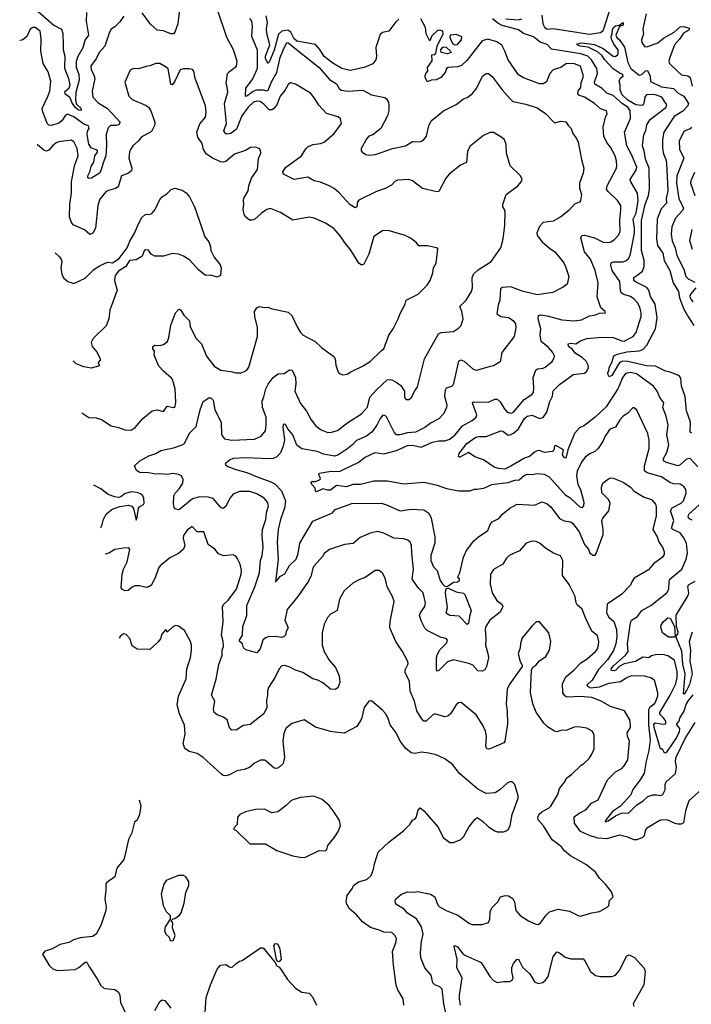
# Model space of a CAD drawing. Extents: x 2199565 to 2323334, y 894172 to 1018966.
# Tile 13 of 256: x 2212001 to 2217394, y 929392 to 937298. Entities that reach past the tile are written whole.
import ezdxf

# ---------------------------------------------------------------- set-up
doc = ezdxf.new("R2010")
doc.units = 0

msp = doc.modelspace()

# ---------------------------------------------------------------- linework, layer by layer
at = {"layer": '0CON10XD'}
for points in [[(2215150.5, 933015), (2215147.5, 933075), (2215135, 933103.3), (2215118.3, 933118.3), (2215085, 933130), (2215004.4, 933134.4), (2214925, 933175.8), (2214875, 933187.1), (2214815, 933174.3), (2214735, 933140), (2214677.9, 933092.1), (2214607.5, 933085), (2214487.6, 933042.4), (2214445, 933011.2), (2214431.7, 932988.3), (2214365, 932913.8), (2214354.4, 932895), (2214340.5, 932835), (2214319.8, 932790.2), (2214234.7, 932665.3), (2214149, 932561), (2214129.1, 932475), (2214156.2, 932415), (2214140, 932385), (2214133.8, 932355), (2214125, 932344), (2214105, 932335.8), (2214055, 932343.8), (2213995, 932342.1), (2213975.3, 932334.7), (2213954.1, 932315), (2213931.4, 932245), (2213905, 932214.8), (2213825.3, 932234.7), (2213806.7, 932245), (2213796.9, 932255), (2213789.2, 932285), (2213766.5, 932305), (2213766.4, 932315), (2213788.9, 932355), (2213792.5, 932425), (2213823.6, 932515), (2213824.7, 932595), (2213889.7, 932745), (2213925.3, 932855), (2213933.1, 932955), (2213946.8, 932995), (2213955.8, 933065), (2213947.5, 933155), (2213950.8, 933205), (2213975.9, 933285), (2213981.6, 933338.4), (2213997.1, 933395), (2213990.5, 933425), (2213964.3, 933455), (2213905, 933491.2), (2213849.5, 933509.5), (2213765, 933508.5), (2213715, 933488.1), (2213688.1, 933455), (2213655, 933390), (2213635, 933373.3), (2213615, 933381.2), (2213553.4, 933453.4), (2213515, 933463.1), (2213445, 933467.5), (2213388.4, 933451.6), (2213285, 933365.7), (2213275, 933361.9), (2213249.7, 933369.7), (2213241.4, 933381.4), (2213235.8, 933414.2), (2213239.2, 933475), (2213248, 933495), (2213280.4, 933529.6), (2213309.5, 933575), (2213312.5, 933605), (2213298.6, 933635), (2213276.1, 933646.1), (2213235, 933653.1), (2213185, 933646.2), (2213125, 933652.5), (2213095, 933648.8), (2213035, 933660.6), (2212965, 933663.3), (2212938.5, 933678.5), (2212922.5, 933715), (2212965, 933756.7), (2213037.5, 933795), (2213094.2, 933815.8), (2213135, 933838.8), (2213235, 933861.1), (2213306.1, 933883.9), (2213325, 933896), (2213365, 933976.7), (2213417.9, 934032.1), (2213449.4, 934165), (2213475, 934232.5), (2213518.3, 934261.7), (2213535, 934262.5), (2213555, 934242.5), (2213568.5, 934165), (2213618.5, 934065), (2213621.4, 933965), (2213645, 933931.2), (2213705, 933922.1), (2213885, 933930), (2213940, 933955), (2213973.6, 933996.4), (2213979.6, 934045), (2213979.1, 934105), (2213950.8, 934185), (2213947.1, 934235), (2213961.7, 934268.3), (2213976.9, 934335), (2213995, 934372.5), (2214035, 934425.8), (2214076.1, 934453.9), (2214125, 934456.7), (2214167, 934487), (2214185, 934482.5), (2214195, 934472.5), (2214215.8, 934425), (2214219.2, 934375), (2214210.6, 934315), (2214255.7, 934215), (2214303.6, 934153.6), (2214340, 934085), (2214375, 934039.2), (2214421.2, 934005), (2214475, 933984.4), (2214505, 933985.6), (2214551.4, 933998.6), (2214635.3, 934064.7), (2214745.8, 934134.2), (2214792.1, 934187.9), (2214813.2, 934266.7), (2214864.4, 934325), (2214952, 934405), (2214975, 934408.5), (2214993.3, 934403.3), (2215032.6, 934382.6), (2215059.7, 934359.7), (2215090, 934315), (2215090, 934265), (2215105, 934247.5), (2215125, 934247.5), (2215145, 934262.5), (2215172.3, 934317.7), (2215195, 934350), (2215250, 934575), (2215362.5, 934775), (2215385, 934786.9), (2215485, 934794), (2215525, 934820), (2215545, 934843.3), (2215562.9, 934895), (2215550.8, 934955), (2215534, 934995), (2215585, 935046), (2215627.5, 935115), (2215635.8, 935145), (2215634.4, 935225), (2215644.5, 935255), (2215681.7, 935288.3), (2215786.2, 935355), (2215862.7, 935467.3), (2215881.7, 935538.3), (2215897.1, 935645), (2215900, 935755), (2215893.1, 935773.1), (2215881.1, 935795), (2215881.4, 935815), (2215907.5, 935895), (2216001.2, 935965), (2216030.5, 935999.5), (2216036.2, 936015), (2216022, 936045), (2215940, 936125), (2215909.2, 936225), (2215905.9, 936295.9), (2215892.3, 936332.3), (2215872.3, 936352.3), (2215805, 936392), (2215775, 936391.2), (2215725, 936368), (2215617.3, 936282.7), (2215597.3, 936242.7), (2215588.8, 936151.2), (2215541.2, 936128.8), (2215450.5, 936059.5), (2215421.2, 936025), (2215365, 935918.8), (2215350, 935915), (2215235, 935942), (2215155, 936003.8), (2215125, 936013.8), (2215035, 936009.2), (2215012.1, 935997.9), (2214985, 935970), (2214935, 935942), (2214865, 935917.5), (2214725, 935850), (2214714.3, 935835), (2214707.5, 935795), (2214695, 935788), (2214655, 935811.2), (2214566.7, 935906.7), (2214525, 935942.9), (2214486.7, 935965), (2214415, 935992.5), (2214363.9, 936003.9), (2214315, 936032.2), (2214205, 936015.8), (2214117.7, 936057.7), (2214114, 936075), (2214135, 936110.8), (2214264.4, 936205), (2214298.6, 936261.4), (2214315, 936277.1), (2214354.6, 936295.4), (2214415, 936303.1), (2214445, 936315.8), (2214526.3, 936383.7), (2214585.9, 936464.1), (2214577.5, 936502.5), (2214557.7, 936517.7), (2214465, 936546), (2214401.7, 936611.7), (2214368.9, 936668.9), (2214335, 936707.5), (2214215, 936780), (2214175, 936790.8), (2214155, 936778.8), (2214130.9, 936729.1), (2214092.2, 936685), (2214064.7, 936615), (2214038.7, 936581.3), (2214025, 936573.8), (2214005, 936575.4), (2213960.7, 936620.7), (2213930.9, 936640.9), (2213905, 936644.2), (2213877.5, 936635), (2213834.7, 936595), (2213783.2, 936525), (2213742, 936418), (2213695.7, 936385), (2213665, 936379.1), (2213653.9, 936383.9), (2213640.6, 936405), (2213660.9, 936465), (2213644.3, 936625), (2213673.1, 936715), (2213665.9, 936755), (2213659.7, 936785), (2213669.6, 936865), (2213685, 936883.3), (2213742, 936925), (2213747.1, 936965), (2213716.7, 937055), (2213664.3, 937155), (2213584.2, 937394.2)], [(2212836, 937325), (2212805, 937281.2), (2212765, 937241.2), (2212735, 937222.5), (2212721.3, 937198.7), (2212684.6, 937085), (2212638.5, 937035), (2212615, 936982.5), (2212572, 936928), (2212574.3, 936895.7), (2212596.4, 936855), (2212604.6, 936825), (2212583.1, 936725), (2212587.1, 936675), (2212631.7, 936631.7), (2212706.5, 936585), (2212808.5, 936475), (2212795, 936453.8), (2212775, 936448.2), (2212730.5, 936449.5), (2212711.1, 936428.9), (2212694.2, 936375), (2212698.7, 936285), (2212693.1, 936205), (2212669.5, 936149.5), (2212652.9, 936085), (2212641.1, 936065), (2212576.9, 936025), (2212555, 936022), (2212547.6, 936027.6), (2212548, 936045), (2212563.9, 936075), (2212575, 936119.2), (2212597.1, 936155), (2212604.2, 936205), (2212624, 936235), (2212624, 936245), (2212615, 936254), (2212575, 936270), (2212555, 936297.5), (2212542.4, 936375), (2212545, 936403.3), (2212557.5, 936425), (2212552.5, 936445), (2212515, 936458.2), (2212435, 936517.4), (2212385, 936538.9), (2212367.4, 936532.6), (2212338.9, 936485), (2212314.1, 936465.9), (2212255, 936449.1), (2212235, 936452.2), (2212220, 936465), (2212183.1, 936565), (2212181.9, 936585), (2212224.6, 936675), (2212241.5, 936725), (2212249.3, 936805), (2212230.4, 936880.4), (2212188.6, 936945), (2212169.4, 937045), (2212172.9, 937145), (2212165.6, 937205), (2212125, 937234), (2212105, 937234), (2212085, 937221.2), (2212056.9, 937163.1), (2212024.5, 937135.5), (2212005, 937131.5), (2212000.5, 937132.9)], [(2212150, 937365), (2212275, 937253.6), (2212335, 937220.8), (2212346.8, 937186.8), (2212349.7, 937095), (2212350.5, 937055), (2212362.4, 937005), (2212359.2, 936909.2), (2212392.6, 936825), (2212402.5, 936775), (2212393.9, 936746.1), (2212360, 936715), (2212362.5, 936705), (2212399.4, 936679.4), (2212421.4, 936625), (2212443.9, 936595), (2212475, 936573.3), (2212498.1, 936571.9), (2212494.4, 936585), (2212458.3, 936618.3), (2212451, 936651), (2212455.2, 936715), (2212482, 936818), (2212478.3, 936855), (2212456.8, 936915), (2212456.1, 936965), (2212470.3, 937005), (2212509.4, 937075), (2212525, 937132.5), (2212556, 937174), (2212537.8, 937285), (2212540.3, 937355)], [(2213281.2, 937358.8), (2213269.1, 937265), (2213245, 937198), (2213235, 937185.7), (2213215, 937184.4), (2213155, 937208.2), (2213104, 937215), (2213050.7, 937260.8), (2212985, 937353.8)], [(2215045, 937301.9), (2215020.5, 937279.5), (2214965, 937207.1), (2214914.6, 937195.4), (2214895, 937178.6), (2214860, 937075), (2214865.7, 937005), (2214860, 936975), (2214835.8, 936944.2), (2214765.3, 936914.7), (2214655, 936890.4), (2214587, 936907), (2214515, 936948.7), (2214445, 937002.2), (2214409.4, 937059.4), (2214375, 937098.8), (2214225.2, 937125), (2214205.6, 937145), (2214176.8, 937196.8), (2214152.8, 937212.8), (2214105, 937205.2), (2214078.5, 937181.5), (2214045, 937054), (2214003.3, 936956.7), (2213995, 936950), (2213985, 936964.3), (2213975.4, 936985), (2213974.8, 937005.2), (2214008.5, 937095), (2213984.1, 937185.9), (2213982.8, 937225), (2213990.6, 937275), (2213980.2, 937330.2)], [(2216194.2, 937335), (2216200, 937265), (2216215, 937239.2), (2216235, 937221.9), (2216285, 937226.2), (2216575, 937181.1), (2216665, 937193.9), (2216685, 937211.8), (2216695, 937233.3), (2216741.8, 937385)], [(2217031.8, 937345), (2217004.7, 937225), (2217008.9, 937185), (2216993.5, 937135), (2216995.5, 937115.5), (2217020, 937080), (2217045, 937081.5), (2217125, 937112.8), (2217171.2, 937148.8), (2217255, 937198.4), (2217305, 937240), (2217333.1, 937243.1), (2217375, 937229.2), (2217378.6, 937225), (2217372.9, 937215), (2217329.7, 937190.3), (2217299.1, 937140.9), (2217257.9, 937095), (2217220, 936995), (2217214, 936964), (2217217.3, 936947.3), (2217288.5, 936878.5), (2217314.7, 936854.7), (2217365, 936845.9), (2217384.8, 936834.8), (2217401.7, 936765)], [(2213846.6, 937306.6), (2213862.5, 937285), (2213866.1, 937246.1), (2213861.1, 937165), (2213907.6, 937055), (2213908, 936905), (2213873.9, 936825), (2213812.7, 936747.3), (2213811.2, 936685), (2213825, 936687.1), (2213875, 936724.8), (2213904.5, 936735.5), (2213955, 936736.1), (2213985, 936728), (2213996.7, 936733.3), (2214024.1, 936805), (2214065.7, 936874.3), (2214093.3, 936995), (2214115, 937052.5), (2214145, 937113.8), (2214155, 937111.4), (2214406.2, 936915), (2214488.7, 936818.7), (2214545, 936782.2), (2214565.9, 936745.9), (2214582.3, 936732.3), (2214635, 936722.9), (2214755, 936731.5), (2214825.3, 936695.3), (2214932.5, 936672.5), (2214945, 936663.8), (2214962.5, 936635), (2214965.6, 936615), (2214965, 936570), (2214953.3, 936525), (2214900.5, 936425), (2214835, 936374.5), (2214805, 936362.2), (2214786.9, 936345), (2214741.2, 936265), (2214743.3, 936245), (2214752.3, 936232.3), (2214780, 936215), (2214805, 936210), (2214857.5, 936215), (2214994, 936265), (2215098.8, 936285), (2215155, 936318.9), (2215214.1, 936315.9), (2215228.3, 936321.7), (2215246.2, 936335), (2215266.8, 936363.2), (2215285, 936446.7), (2215304.2, 936485), (2215402.7, 936567.3), (2215505, 936617.8), (2215565, 936662.5), (2215595, 936674), (2215635, 936702), (2215667.8, 936745), (2215718, 936845), (2215745, 936865.8), (2215765, 936865.8), (2215795, 936842), (2215874.3, 936735), (2215935, 936665.8), (2215961.7, 936641.7), (2216065, 936619.4), (2216155, 936590.6), (2216223.8, 936545), (2216295, 936470), (2216345, 936482.5), (2216385, 936478.8), (2216406.4, 936445), (2216427.8, 936425), (2216442.5, 936385), (2216472.5, 936345), (2216484.4, 936315), (2216510.9, 936175), (2216531.4, 936105), (2216525.6, 936065), (2216496.9, 935985), (2216496.9, 935945), (2216512.5, 935895), (2216502.5, 935845), (2216496.1, 935833.9), (2216455, 935816.7), (2216409.2, 935765), (2216345.3, 935714.7), (2216285, 935680.6), (2216205, 935670), (2216173.7, 935636.3), (2216153.4, 935586.6), (2216155.7, 935565), (2216195, 935513.3), (2216255, 935463.3), (2216297.5, 935435), (2216368.6, 935345), (2216384.2, 935315), (2216410, 935235), (2216395.8, 935175), (2216365, 935150), (2216281.4, 935108.6), (2216155, 935087.8), (2216035, 935117.5), (2215945, 935153.3), (2215875, 935146.9), (2215862.5, 935137.5), (2215855.7, 935045), (2215842.5, 935005), (2215832, 934935), (2215865, 934914), (2215925, 934906.2), (2215962.3, 934882.3), (2215980.8, 934855), (2215983.6, 934826.4), (2215970, 934755), (2215873.3, 934625), (2215858.3, 934551.7), (2215805, 934518.8), (2215771.2, 934511.2), (2215665, 934481.9), (2215642.4, 934492.4), (2215572.6, 934552.6), (2215545, 934563.3), (2215525, 934555.7), (2215480, 934365), (2215466.8, 934353.2), (2215425, 934340), (2215416.6, 934323.4), (2215412.5, 934275), (2215430.6, 934205), (2215428.1, 934185), (2215406.9, 934135), (2215365, 934092.5), (2215305, 934060), (2215255, 934023.5), (2215180, 933985), (2215115, 933981.6), (2215053.6, 933963.6), (2215025, 933964.5), (2215006.2, 933986.2), (2214945, 934110), (2214935, 934120.8), (2214917.3, 934122.7), (2214895, 934095.8), (2214871.7, 934048.3), (2214831.2, 933988.8), (2214786.5, 933953.5), (2214705, 933918.5), (2214675, 933887.8), (2214636.1, 933853.9), (2214555, 933801.3), (2214527.2, 933792.8), (2214440.5, 933810.5), (2214390.7, 933830.8), (2214265, 933852.7), (2214225, 933880.8), (2214193.6, 933965), (2214153.5, 934013.5), (2214135, 934047.5), (2214125, 934051.4), (2214116.6, 934043.4), (2214113.1, 934026.9), (2214126.1, 933925), (2214116.3, 933873.7), (2214095, 933820), (2214065, 933786.7), (2214035, 933775.4), (2214002, 933772), (2213815, 933780.4), (2213715.7, 933774.3), (2213685, 933760), (2213653.3, 933735), (2213650, 933725), (2213671.3, 933711.3), (2213736.1, 933686.1), (2213825, 933662.1), (2213906.3, 933626.3), (2214017.5, 933587.5), (2214050.4, 933570.4), (2214103.7, 933513.7), (2214134.7, 933435), (2214127.8, 933375), (2214094, 933285), (2214075.5, 933205), (2214068.5, 933105), (2214076.6, 932963.4), (2214055, 932782.5), (2214057.5, 932792.5), (2214065, 932793.8), (2214095, 932829.2), (2214130.9, 932849.1), (2214165.8, 932915), (2214220.8, 932965), (2214237.4, 933012.6), (2214250.4, 933095), (2214355, 933270.8), (2214475, 933321.1), (2214511.3, 933338.7), (2214533.3, 933365), (2214668.3, 933411.7), (2214905, 933414.5), (2214945, 933403.5), (2215054.5, 933354.5), (2215145, 933366.9), (2215245, 933361.9), (2215285, 933335.8), (2215305.4, 933295.4), (2215335.3, 933145.3), (2215333.9, 933095), (2215300.9, 932995), (2215300.7, 932955), (2215323.8, 932905), (2215353.7, 932873.7), (2215377.2, 932795), (2215395, 932766.7), (2215415, 932750), (2215432.5, 932747.5), (2215485, 932782.5), (2215515, 932783.8), (2215532.5, 932795), (2215532.5, 932805), (2215517.5, 932825), (2215535, 932857.5), (2215565, 932981.2), (2215588.5, 933035), (2215647.9, 933112.1), (2215685, 933144.4), (2215760.8, 933195), (2215778, 933245), (2215795, 933266.2), (2215848.7, 933291.3), (2215880.2, 933329.8), (2215935, 933376), (2215995, 933406.9), (2216135, 933400), (2216195, 933425.6), (2216235, 933409.4), (2216265.3, 933385.3), (2216335, 933293.1), (2216373.3, 933275), (2216425, 933267.1), (2216443.3, 933253.3), (2216493.9, 933185), (2216535.4, 933085), (2216566.9, 933045), (2216577.5, 933015), (2216605, 932998.6), (2216620.8, 932999.2), (2216629.7, 933010.3), (2216687, 933163), (2216686.8, 933203.2), (2216675.7, 933275), (2216684.3, 933295), (2216730, 933355), (2216741.4, 933415), (2216729.2, 933445), (2216675, 933498.8), (2216671.4, 933545), (2216684.4, 933575.6), (2216727.6, 933612.4), (2216745, 933618.1), (2216765, 933615.6), (2216845.6, 933585.6), (2216904.6, 933544.6), (2216935, 933511.9), (2217015, 933464.4), (2217075, 933446), (2217107.3, 933407.3), (2217112.5, 933385), (2217111.1, 933315), (2217084.4, 933205), (2217119.5, 933145), (2217133.1, 933105), (2217165, 933058), (2217175.5, 933025), (2217175, 933002.5), (2217160.3, 932979.7), (2217090.8, 932929.2), (2217050.2, 932879.8), (2216935, 932812.5), (2216917.1, 932782.9), (2216905, 932756.7), (2216836.2, 932683.8), (2216718.9, 932605), (2216711.5, 932535), (2216730.9, 932500.9), (2216771.2, 932465), (2216792.5, 932402.5), (2216795.7, 932345), (2216787.7, 932285), (2216768.1, 932231.9), (2216721.3, 932158.7), (2216648.7, 932081.3), (2216596.6, 931995), (2216553.5, 931955), (2216559.6, 931945), (2216585, 931934), (2216655, 931939.6), (2216735, 931970.8), (2216825.3, 931984.7), (2216875, 932016.9), (2216915, 932031.1), (2217015, 932030), (2217073, 932013), (2217095, 931996.2), (2217122.7, 931895), (2217121.8, 931865), (2217102.9, 931815), (2217087.5, 931795), (2217057.1, 931772.9), (2217050.4, 931755), (2217049.4, 931635), (2217062.4, 931515), (2217051.5, 931428.5), (2217030, 931345), (2217015, 931248.6), (2216983.9, 931195), (2216925, 931115.6), (2216907.1, 931072.9), (2216825, 930982.9), (2216760.1, 930939.9), (2216700.6, 930865), (2216705, 930856.2), (2216725, 930863.9), (2216784.8, 930905.2), (2216834.3, 930925.8), (2216891, 930929), (2216955, 930992.1), (2217005, 931023.2), (2217045, 931059.5), (2217085, 931074.5), (2217115, 931072.9), (2217145, 931069.5), (2217165, 931075.8), (2217182.3, 931115), (2217183.4, 931156.6), (2217190.8, 931179.2), (2217265.5, 931244.5), (2217275.6, 931294.4), (2217266.4, 931345), (2217272.9, 931375), (2217344.7, 931525), (2217424.3, 931655)], [(2217330.5, 933139.5), (2217305, 933177.9), (2217245, 933203.9), (2217235.5, 933215), (2217252.9, 933277.1), (2217226.6, 933355), (2217241.1, 933378.9), (2217312.2, 933415), (2217331.8, 933435), (2217351.5, 933495), (2217348.9, 933525), (2217335, 933546.9), (2217305, 933568.8), (2217250.9, 933570.9), (2217220.7, 933580.7), (2217155, 933628.2), (2217040.4, 933660.4), (2217018.5, 933675), (2217017.8, 933715), (2217054.7, 933855.3), (2217054.7, 933925), (2217043.9, 933975), (2216955, 934163.3), (2216935, 934182.5), (2216925, 934182.5), (2216885, 934138.8), (2216846.7, 934113.3), (2216819.4, 934085), (2216785.2, 934024.8), (2216748.1, 934011.9), (2216735, 934001.1), (2216701.5, 933955), (2216684.5, 933915), (2216646.6, 933853.4), (2216619.4, 933830.6), (2216577.6, 933812.4), (2216540.8, 933785), (2216512.5, 933745), (2216477.3, 933672.7), (2216472, 933635), (2216482.5, 933565), (2216502.7, 933525), (2216531.8, 933425), (2216529.1, 933395), (2216515, 933378.5), (2216505, 933381.2), (2216425, 933454.4), (2216386.6, 933476.6), (2216255, 933624.5), (2216215, 933645.4), (2216155, 933652.5), (2216115, 933642.3), (2216074.3, 933645.7), (2216055, 933638.2), (2216010.6, 933599.4), (2215973.2, 933596.8), (2215921.2, 933578.8), (2215787.8, 933562.2), (2215725, 933532.2), (2215675, 933526.7), (2215647.5, 933525), (2215615, 933512.9), (2215525, 933511.3), (2215430.8, 933530.8), (2215355, 933558.6), (2215245, 933581.5), (2215085, 933567.8), (2214955, 933591.5), (2214845, 933592.7), (2214737.5, 933565), (2214675, 933565.8), (2214625, 933547.6), (2214545, 933557.5), (2214495, 933520), (2214475, 933518.8), (2214435, 933531.5), (2214385, 933507.5), (2214375, 933512.5), (2214374.4, 933535), (2214345.8, 933565), (2214340, 933585), (2214345, 933590), (2214375, 933590), (2214413.3, 933605), (2214416.7, 933615), (2214402.5, 933645), (2214405, 933656.7), (2214485, 933670), (2214575, 933671.8), (2214617.2, 933692.8), (2214718.5, 933741.5), (2214775.8, 933784.2), (2214855, 933823.1), (2214925, 933812.9), (2215025, 933838.9), (2215115, 933878.4), (2215155, 933880.3), (2215225, 933866), (2215315, 933904.7), (2215365, 933916.2), (2215415, 933917.3), (2215455, 933928.5), (2215496.7, 933963.3), (2215555, 934035.5), (2215635, 934078.6), (2215666, 934105), (2215671.4, 934125), (2215638, 934212), (2215636.7, 934225), (2215645, 934230), (2215765, 934227.7), (2215815, 934250.6), (2215835, 934251.4), (2215859.8, 934229.8), (2215890.5, 934175), (2215915, 934146.9), (2215945, 934137.1), (2215965, 934147.5), (2216052.4, 934247.6), (2216112, 934288), (2216125.5, 934304.5), (2216128.8, 934345), (2216122.5, 934425), (2216143.8, 934485), (2216157.5, 934495), (2216205, 934500), (2216220.9, 934509.1), (2216275, 934554), (2216290.8, 934575), (2216294.3, 934595), (2216280.6, 934625), (2216247.5, 934665), (2216188.8, 934715), (2216180.4, 934765), (2216184.6, 934815.4), (2216163.2, 934895), (2216167, 934923), (2216183.3, 934926.7), (2216235, 934920.8), (2216355, 934887.9), (2216455, 934879.4), (2216512.6, 934887.4), (2216575, 934919.4), (2216615, 934925.8), (2216655, 934941.2), (2216705, 934943.3), (2216702.5, 934955), (2216668, 934985), (2216637.9, 935072.1), (2216646.7, 935185), (2216621.2, 935285), (2216583.2, 935375), (2216537.1, 935435), (2216507.1, 935545), (2216515.6, 935564.4), (2216535, 935567.3), (2216615, 935545.9), (2216685, 935512.7), (2216725, 935510), (2216746.2, 935515), (2216777, 935533), (2216805.4, 935564.6), (2216821.4, 935595), (2216818.5, 935685), (2216828.9, 935775), (2216826.7, 935805), (2216801.9, 935845), (2216725, 935917.1), (2216713.3, 935935), (2216718.9, 935965), (2216791.5, 936105), (2216795.5, 936125), (2216793.2, 936165), (2216781.5, 936205), (2216745.3, 936275.3), (2216715, 936311.4), (2216691.7, 936361.7), (2216686.5, 936435), (2216703.9, 936516.1), (2216716.7, 936545), (2216712.5, 936565), (2216665, 936581.4), (2216615, 936625.5), (2216535.9, 936675.9), (2216491.1, 936691.1), (2216482, 936702), (2216485.8, 936725), (2216507.1, 936752.9), (2216509.5, 936790.5), (2216528.5, 936845), (2216504, 936925), (2216455, 936942.7), (2216391.2, 936945), (2216345, 936914.4), (2216285, 936895.6), (2216258.2, 936865), (2216231.8, 936798.2), (2216205, 936781.8), (2216175, 936782.1), (2216045, 936831.1), (2216005.3, 936855.3), (2215922.5, 936975), (2215897.1, 937045), (2215872.3, 937092.3), (2215830.8, 937120.8), (2215758.7, 937141.3), (2215715, 937127.3), (2215590.9, 936969.1), (2215549.5, 936930.5), (2215515, 936919.6), (2215440, 936915), (2215428.8, 936905), (2215418, 936875), (2215381.2, 936835), (2215345, 936816.2), (2215305, 936811.2), (2215275, 936800), (2215257.5, 936835), (2215257.5, 936847.5), (2215261.2, 936865), (2215278.8, 936885), (2215275.8, 936915), (2215313.2, 936966.8), (2215311.2, 937015), (2215335, 937019.6), (2215342.1, 937027.9), (2215352.1, 937085), (2215400.5, 937185), (2215398.9, 937205), (2215375, 937214), (2215352.2, 937207.8), (2215311, 937169), (2215295, 937129.2), (2215290.6, 937130.6), (2215264.2, 937185), (2215258.8, 937235), (2215220.6, 937305)], [(2217088.6, 934355), (2216954.4, 934455), (2216905, 934465.2), (2216865, 934456), (2216842.5, 934427.5), (2216804.2, 934335), (2216709.4, 934190.6), (2216622.5, 934105), (2216535, 934040), (2216495, 934020), (2216455.5, 933974.5), (2216400.8, 933845), (2216385, 933776.2), (2216375, 933778.8), (2216359.4, 933805), (2216366, 933845), (2216305, 933879.5), (2216294.5, 933875), (2216288.8, 933841.2), (2216280, 933830), (2216215, 933823.6), (2216175, 933838.2), (2216155, 933835.3), (2216133.5, 933825), (2216095, 933790.8), (2216055, 933775.9), (2215945, 933713.1), (2215895, 933690), (2215845, 933692.9), (2215811.2, 933705), (2215725, 933763.8), (2215655, 933787.5), (2215605, 933823.3), (2215535, 933784), (2215526.4, 933786.4), (2215524.2, 933794.2), (2215529.4, 933815), (2215590.9, 933895), (2215664, 933945), (2215685, 933950.9), (2215745, 933950.5), (2215865, 933997.1), (2215880, 933995), (2215922.9, 933962.9), (2215945, 933966.9), (2215965, 933976.9), (2216006.6, 934013.4), (2216055, 934094.4), (2216075.3, 934114.7), (2216115, 934121.2), (2216175, 934096.8), (2216205, 934103.1), (2216232.4, 934147.6), (2216258.1, 934231.9), (2216278.4, 934275), (2216285, 934318.1), (2216335, 934368.6), (2216391.3, 934408.7), (2216445, 934447.8), (2216535, 934458.6), (2216555, 934476), (2216566.7, 934505), (2216564.4, 934525), (2216550, 934555), (2216518.1, 934585), (2216460.9, 934620.9), (2216438.7, 934648.7), (2216406.2, 934675), (2216405, 934695.6), (2216425, 934700.4), (2216465, 934694.4), (2216505, 934720), (2216555, 934738.8), (2216675, 934748.2), (2216765, 934747.2), (2216835, 934718.9), (2216855, 934716.8), (2216925.7, 934754.3), (2216950.8, 934785), (2216991.3, 934915), (2216991.6, 934945), (2216979.6, 934989.6), (2216961.8, 935025), (2216935, 935053.1), (2216904.6, 935074.6), (2216851.7, 935091.7), (2216831.5, 935105), (2216824.7, 935124.7), (2216820.9, 935195), (2216758.2, 935285), (2216747.8, 935327.8), (2216749.2, 935345), (2216765, 935353.3), (2216845, 935354.1), (2216868.6, 935361.4), (2216888.7, 935381.3), (2216901.5, 935405), (2216938.3, 935585), (2216938.4, 935625), (2216927.3, 935695), (2216951.2, 935745), (2216965.9, 935845), (2216962.7, 935905), (2216909.2, 935995), (2216903.4, 936015), (2216949.9, 936090.1), (2216955.4, 936115), (2216913.9, 936215), (2216876.3, 936285), (2216857.9, 936395), (2216906, 936505), (2216902.8, 936565), (2216884.7, 936595), (2216841.7, 936621.7), (2216765, 936690), (2216735, 936700), (2216715, 936707.3), (2216677.3, 936745), (2216619.5, 936779.5), (2216616.5, 936795), (2216640.3, 936865), (2216635.8, 936905), (2216592.2, 936975), (2216562.5, 937005), (2216505.2, 937024.8), (2216271.3, 937061.3), (2216235, 937098.2), (2216178.6, 937118.6), (2216125, 937159.1), (2216045, 937187), (2216005, 937217.1), (2215875, 937250.3), (2215839.7, 937269.7), (2215796.2, 937306.2)], [(2215905.5, 937304.5), (2216005, 937295.7), (2216033.3, 937305)], [(2217395, 933977.5), (2217385.6, 933985.6), (2217388.2, 934065), (2217355, 934157.5), (2217343.1, 934273.1), (2217316, 934355), (2217309.7, 934419.7), (2217300, 934435), (2217284.6, 934444.6), (2217215, 934471.3), (2217185, 934476.2), (2217105, 934515.3), (2217035, 934517.7), (2216885, 934552.2), (2216845, 934555.8), (2216823.3, 934546.7), (2216808.4, 934531.6), (2216755, 934440), (2216735, 934430), (2216726.2, 934445), (2216724, 934465), (2216732.5, 934475), (2216733.3, 934505), (2216754.4, 934545), (2216771.1, 934598.9), (2216797.7, 934612.3), (2216875, 934631.9), (2216975, 934640), (2217005, 934650.6), (2217036.2, 934683.8), (2217106.5, 934815), (2217120.6, 934905), (2217102.7, 935015), (2217066, 935075), (2217051.8, 935125), (2217037.2, 935147.2), (2216945, 935191.8), (2216932.2, 935205), (2216932.7, 935227.3), (2216956.1, 935243.9), (2217001, 935279), (2217013.8, 935315), (2217015.6, 935365), (2216994.5, 935444.5), (2216993.7, 935685), (2217024, 935815), (2217050.2, 935885), (2217057.2, 935937.2), (2217055.6, 936105), (2217025, 936177.1), (2217015.8, 936245.8), (2217002.9, 936285), (2217012.9, 936375), (2217027.6, 936405), (2217036.6, 936455), (2217063.7, 936496.3), (2217187.7, 936592.3), (2217197.8, 936615), (2217156.6, 936676.6), (2217113, 936693), (2217095, 936698), (2217034.1, 936695.9), (2217019.3, 936675), (2217012.5, 936625), (2217006.2, 936613.8), (2216995, 936609), (2216948.5, 936615), (2216885, 936651.6), (2216839.4, 936695), (2216822.3, 936735), (2216822.5, 936775), (2216813.5, 936805), (2216825, 936832), (2216846.2, 936845), (2216845, 936859.2), (2216815, 936871.2), (2216765, 936903.6), (2216700.3, 936975), (2216678.4, 937008.4), (2216646.2, 937036.2), (2216565, 937076.8), (2216501.2, 937085), (2216476, 937095), (2216476.2, 937105), (2216515, 937111.2), (2216615, 937099.6), (2216685.9, 937065.9), (2216765, 937004.3), (2216785, 937001.2), (2216807.5, 937022.5), (2216807.5, 937055), (2216770.8, 937100.8), (2216752.5, 937142.5), (2216750.2, 937165), (2216758.9, 937185), (2216761.7, 937218.3), (2216772.4, 937237.6), (2216785, 937248.5), (2216816.4, 937253.6), (2216832.6, 937267.4), (2216846.4, 937276.4), (2216845.4, 937255), (2216817.9, 937242.1), (2216787.5, 937175), (2216794.4, 937155), (2216817, 937137), (2216857.7, 937077.7), (2216883.8, 936953.8), (2216907.1, 936905), (2216975, 936851.4), (2216995, 936858), (2217025, 936888.6), (2217041.2, 936891.2), (2217063.3, 936845), (2217065, 936801.2), (2217155, 936760), (2217250, 936745), (2217288.9, 936708.9), (2217333, 936683), (2217371.2, 936625), (2217365.3, 936605), (2217325, 936563.5), (2217255, 936519.6), (2217173.2, 936395), (2217162.3, 936335), (2217162.9, 936265), (2217171.3, 936221.3), (2217190, 936175), (2217193.5, 936145), (2217205.2, 935924.8), (2217191.8, 935865), (2217193.2, 935825), (2217151.9, 935778.1), (2217120.6, 935695), (2217112.9, 935537.1), (2217122.6, 935485), (2217164.2, 935424.2), (2217175.3, 935365), (2217221.8, 935285), (2217248, 935185), (2217290.3, 935115), (2217298.3, 935065), (2217334.6, 934974.6), (2217365, 934916.9), (2217415, 934842.5)], [(2215495, 937096.2), (2215515, 937098.9), (2215547.7, 937135), (2215549.6, 937159.6), (2215505, 937180.2), (2215457.4, 937175), (2215453.6, 937155), (2215475, 937106.6), (2215495, 937096.2)], [(2215435, 937024.6), (2215384, 937035), (2215382.4, 937055), (2215395, 937073.5), (2215405, 937080), (2215425, 937076.9), (2215460.4, 937045), (2215465.7, 937035), (2215435, 937024.6)], [(2212498.4, 934141.5), (2212555, 934104.4), (2212615, 934101.4), (2212656.6, 934086.6), (2212733.8, 934036.2), (2212794.2, 934024.2), (2212845.8, 934005.8), (2212895, 934002), (2212927.6, 934022.4), (2212988, 934095), (2213065, 934157.1), (2213105, 934164.2), (2213155, 934152.5), (2213185, 934194), (2213235, 934183.3), (2213248.5, 934191.5), (2213254.5, 934225), (2213248.5, 934335), (2213231.5, 934401.5), (2213220.6, 934420.6), (2213154.2, 934475), (2213118.1, 934515), (2213080.8, 934605), (2213083.8, 934635), (2213070.8, 934655), (2213069.2, 934675), (2213085, 934685.7), (2213125, 934681.2), (2213155, 934690), (2213186.7, 934713.3), (2213198.5, 934745), (2213213.8, 934845), (2213252, 934945), (2213275, 934970), (2213285, 934973.3), (2213295, 934966.7), (2213318.6, 934925), (2213365, 934878.8), (2213370, 934835), (2213415, 934740), (2213460, 934695), (2213500.8, 934595), (2213562, 934515), (2213615, 934484.4), (2213695, 934474.3), (2213735, 934461.9), (2213775, 934462.5), (2213805, 934474), (2213823.3, 934485), (2213841.7, 934508.3), (2213909.2, 934755), (2213909.4, 934825), (2213888.9, 934915), (2213887.1, 934955), (2213904.2, 934985), (2213925, 934994.4), (2213965, 934985.8), (2213995, 934990), (2214018.1, 934978.1), (2214155, 934950), (2214185, 934923.3), (2214230, 934825), (2214256.2, 934785), (2214276.7, 934765), (2214373, 934713), (2214424.4, 934664.4), (2214524.3, 934594.3), (2214534, 934575), (2214538, 934525), (2214558.3, 934468.3), (2214566.4, 934456.4), (2214595, 934446.7), (2214629.5, 934450.5), (2214658.8, 934471.2), (2214753.3, 934515), (2214815, 934554.2), (2214905, 934641.2), (2214925.5, 934654.5), (2214964.2, 934765), (2215000, 934815), (2215040, 934895), (2215058, 934945), (2215096, 935015), (2215103.8, 935045), (2215201.2, 935095), (2215273.8, 935165), (2215297.5, 935205), (2215318.8, 935265), (2215323.8, 935305), (2215345.8, 935344.2), (2215357.5, 935457.5), (2215347, 935467), (2215275, 935482), (2215205, 935483.3), (2215186.7, 935505), (2215145, 935541.2), (2215095, 935564), (2214960, 935605), (2214915, 935603.3), (2214845, 935557.5), (2214803.1, 935415), (2214765, 935336.2), (2214745, 935326), (2214722.8, 935342.8), (2214655, 935456.2), (2214621.8, 935491.8), (2214575, 935562.5), (2214522.1, 935622.1), (2214455, 935664.2), (2214365, 935704.2), (2214325, 935712), (2214195, 935688), (2214095, 935750.8), (2214015, 935781.9), (2213985, 935773.1), (2213942.5, 935745), (2213890, 935695), (2213865, 935687.5), (2213845, 935689.2), (2213814.5, 935714.5), (2213802.9, 935735), (2213794, 935775), (2213800, 935815), (2213796.4, 935846.4), (2213800, 935865), (2213835.8, 935924.2), (2213841.4, 935965), (2213860.8, 936025), (2213909.2, 936095), (2213917, 936183), (2213937.5, 936225), (2213935, 936250), (2213923.6, 936263.6), (2213895, 936273.8), (2213855, 936270.8), (2213815, 936247.5), (2213725, 936217.1), (2213655, 936159.2), (2213636.8, 936153.2), (2213615, 936155.7), (2213553.9, 936183.9), (2213499.5, 936219.5), (2213477.1, 936255), (2213464.6, 936304.6), (2213432.2, 936355), (2213422.9, 936395), (2213447.2, 936462.8), (2213493.3, 936515), (2213497.8, 936555), (2213492, 936605), (2213425.8, 936785), (2213409.2, 936825), (2213398.8, 936885), (2213387, 936897), (2213365, 936904), (2213315, 936903.1), (2213290, 936895), (2213245.4, 936805), (2213225, 936776), (2213215, 936776.7), (2213213, 936783), (2213192.5, 936902.5), (2213177.3, 936917.3), (2213125.8, 936945.8), (2213095, 936946.2), (2213045, 936926.7), (2213015, 936923.3), (2212955, 936903.8), (2212913.9, 936906.1), (2212887.7, 936892.3), (2212845.8, 936795), (2212875.8, 936685), (2212905, 936658), (2213011.3, 936611.3), (2213034.5, 936594.5), (2213054.3, 936565), (2213085.7, 936474.3), (2213084.4, 936455), (2213058.8, 936401.2), (2212976.2, 936355), (2212954.2, 936325), (2212908.6, 936285), (2212889.4, 936255), (2212881.1, 936235), (2212875.6, 936185), (2212895.4, 936125.4), (2212901.9, 936105), (2212898.6, 936085), (2212875, 936065.5), (2212818.6, 936045), (2212790, 935955), (2212768.6, 935941.4), (2212712.6, 935927.4), (2212693.4, 935916.6), (2212645, 935856), (2212626.7, 935805), (2212610, 935625), (2212586.8, 935583.2), (2212565, 935574), (2212521.1, 935611.1), (2212430.7, 935650.7), (2212415, 935673.8), (2212401.5, 935715), (2212401.8, 935815), (2212416.1, 935905), (2212416.1, 935995), (2212441.8, 936125), (2212470.8, 936205), (2212462.7, 936265), (2212435, 936316), (2212415, 936330), (2212313.8, 936316.2), (2212292.1, 936307.9), (2212263.3, 936285), (2212235, 936249.4), (2212215, 936242.2), (2212195, 936250), (2212143.8, 936293.8), (2212140.2, 936293.9)], [(2217394.7, 936435), (2217385, 936422.9), (2217336.7, 936403.3), (2217296.6, 936325), (2217299, 936259), (2217333.4, 936185), (2217278.4, 936045), (2217274.4, 935985), (2217293, 935863), (2217329.5, 935785), (2217321.5, 935765), (2217267.3, 935705), (2217237.1, 935635), (2217231.3, 935575), (2217241, 935521), (2217263.8, 935465), (2217277.2, 935405), (2217334.7, 935295), (2217349.5, 935235), (2217367.6, 935217.6), (2217421.6, 935191.6)], [(2217418.3, 936071.7), (2217389.2, 936005), (2217387.7, 935985), (2217422.7, 935885)], [(2212284.8, 935425.1), (2212320, 935395), (2212334.2, 935375), (2212339.2, 935355), (2212331.4, 935305), (2212338.6, 935255), (2212351.4, 935225), (2212386.3, 935196.3), (2212435, 935180), (2212527.2, 935222.8), (2212595, 935292), (2212646.7, 935325), (2212705, 935352), (2212745, 935346.2), (2212799.7, 935380.3), (2212863.3, 935465), (2212885, 935520), (2212923.3, 935585), (2212956.2, 935665), (2212981.2, 935708.8), (2213005, 935730), (2213025, 935736.7), (2213046.4, 935733.6), (2213065, 935743.3), (2213087.1, 935775), (2213126.7, 935855), (2213145, 935876.7), (2213185, 935902.5), (2213216.4, 935933.6), (2213246.1, 935946.1), (2213305, 935930), (2213337.3, 935907.3), (2213363.3, 935875), (2213401.7, 935801.7), (2213413.8, 935765), (2213486.2, 935555), (2213520, 935515), (2213533.8, 935475), (2213536.2, 935445), (2213561.7, 935391.7), (2213609.5, 935329.5), (2213617.5, 935305), (2213612.5, 935245), (2213585, 935231.2), (2213535, 935246.2), (2213493, 935243), (2213435, 935290), (2213365.8, 935365.8), (2213315, 935399.2), (2213275, 935416), (2213225, 935420.8), (2213155, 935400), (2213085, 935400), (2213055, 935414), (2213035, 935446.7), (2213010, 935450), (2212998.8, 935441.2), (2212986, 935405), (2212976.7, 935395), (2212935, 935368.8), (2212882.5, 935365), (2212852.7, 935317.3), (2212795, 935280), (2212768, 935245), (2212761.2, 935205), (2212783.3, 935125), (2212724.2, 934965), (2212715.8, 934895), (2212695, 934840), (2212591.7, 934738.3), (2212573.8, 934705), (2212581.2, 934675), (2212623.8, 934625), (2212647.5, 934575), (2212647.5, 934565), (2212630, 934545), (2212637.5, 934525), (2212632.5, 934515), (2212575, 934500.8), (2212515, 934510.8), (2212455, 934533.3), (2212429.2, 934557.5)], [(2217396.7, 935613.3), (2217377.8, 935525), (2217399.6, 935455)], [(2217428.8, 935145), (2217385.8, 935095), (2217382.6, 935075), (2217388.7, 935055), (2217405, 935032.9)], [(2217445, 933706.5), (2217384.3, 933774.3), (2217355, 933769.5), (2217305, 933722.7), (2217285, 933716.2), (2217185, 933744.7), (2217171.1, 933755), (2217170, 933775), (2217196.7, 933823.3), (2217213.6, 933883.6), (2217198.2, 933965), (2217208, 934045), (2217191.1, 934115), (2217165.8, 934185), (2217171.7, 934221.7), (2217140, 934265), (2217120, 934315), (2217088.6, 934355)], [(2212652.4, 933216.8), (2212660, 933235), (2212672.4, 933287.6), (2212698.9, 933331.1), (2212742.7, 933367.3), (2212805, 933390), (2212875, 933400.9), (2212902.1, 933392.1), (2212914.2, 933374.2), (2212935, 933280), (2212945, 933303.3), (2212955.4, 933374.6), (2212965, 933388.6), (2212995, 933404.2), (2213000.8, 933415), (2212997.5, 933455), (2212988.8, 933475), (2212970.9, 933490.9), (2212945, 933501.4), (2212897, 933507), (2212847, 933493), (2212813.9, 933466.1), (2212795, 933461.2), (2212765, 933466), (2212710, 933485), (2212652.1, 933532.1), (2212595.2, 933560.5)], [(2217399.2, 933279.2), (2217379.3, 933289.3), (2217367.9, 933305), (2217373.5, 933326.5), (2217482, 933425)], [(2216530, 931325), (2216572, 931365), (2216598.6, 931405), (2216613.9, 931443.9), (2216612.5, 931555), (2216598, 931585), (2216555, 931610), (2216485, 931620), (2216453.7, 931616.3), (2216394.2, 931594.2), (2216345, 931590.6), (2216315, 931580.8), (2216295, 931584), (2216239.7, 931619.7), (2216208.7, 931648.7), (2216147.9, 931737.9), (2216120.6, 931805), (2216102.5, 931895), (2216111.2, 932075), (2216122.3, 932097.7), (2216145, 932113.8), (2216175, 932148.8), (2216226, 932185), (2216254, 932235), (2216264.2, 932305), (2216250, 932375), (2216175, 932463.3), (2216148.3, 932461.7), (2216117.3, 932432.7), (2216036.2, 932335), (2216021.7, 932288.3), (2216020, 932255), (2216004, 932205), (2216018.8, 932145), (2216036.2, 932115), (2216036.2, 932105), (2215936.2, 931965), (2215916, 931925), (2215905.8, 931805), (2215914.3, 931744.3), (2215916.7, 931645), (2215895.6, 931505), (2215888.3, 931491.7), (2215785, 931444.4), (2215765, 931439.2), (2215752.5, 931442.5), (2215744.3, 931465), (2215749.5, 931545), (2215739.6, 931585), (2215716.4, 931635), (2215665, 931715.7), (2215545, 931814.2), (2215525, 931812.5), (2215505, 931796), (2215460.8, 931725), (2215437.5, 931705), (2215415, 931700), (2215335, 931723.8), (2215315, 931713.8), (2215265, 931664), (2215245, 931666.2), (2215225.7, 931685.7), (2215188.3, 931748.3), (2215171.2, 931825), (2215137.2, 931905), (2215131.5, 931985), (2215096.7, 932055), (2215095, 932077.5), (2215120, 932125), (2215118, 932145), (2215075.7, 932225), (2215020.8, 932305), (2214972.9, 932415), (2214974.2, 932464.2), (2215006.9, 932625), (2214994.3, 932665), (2214950, 932745), (2214935, 932812.5), (2214914.1, 932854.1), (2214887.5, 932875), (2214855, 932875.8), (2214775, 932817.5), (2214725, 932800), (2214676.8, 932773.2), (2214605, 932712), (2214568.6, 932645), (2214549.2, 932555), (2214496.9, 932523.1), (2214473.4, 932496.6), (2214444.2, 932445), (2214428.1, 932375), (2214430.5, 932275), (2214444.5, 932225), (2214485.5, 932155), (2214536.2, 932095), (2214565, 932030), (2214570.6, 931975), (2214555, 931933.8), (2214535, 931920), (2214495, 931922.9), (2214435, 931972.2), (2214395, 931995.7), (2214355, 932005.7), (2214275, 932055.6), (2214215, 932074.3), (2214165, 932102), (2214125, 932112.5), (2214105, 932109.2), (2214084.2, 932085), (2214052.8, 932017.2), (2213999.2, 931935), (2213989.2, 931905), (2213991.7, 931871.7), (2213981.4, 931835), (2213984.5, 931775), (2213962.2, 931725), (2213926.1, 931696.1), (2213850.8, 931639.2), (2213795, 931631.4), (2213745, 931596.2), (2213705, 931593.8), (2213686.2, 931615), (2213665.7, 931675.7), (2213636.8, 931696.8), (2213585, 931716.2), (2213563.3, 931735), (2213557.5, 931765), (2213568, 931825), (2213540, 931875), (2213577.7, 932002.3), (2213599.4, 932120.6), (2213627.5, 932195), (2213627.5, 932235), (2213636.5, 932265), (2213634.5, 932305), (2213621.5, 932355), (2213635.5, 932465.5), (2213630, 932585), (2213640.8, 932605), (2213674.5, 932635.5), (2213742.7, 932725), (2213779.5, 932845), (2213782.2, 932875), (2213771.4, 932925), (2213747, 932973), (2213735, 932990), (2213715, 933000), (2213638.3, 932991.7), (2213597.7, 933007.7), (2213568, 933045), (2213513.3, 933083.3), (2213478, 933185), (2213425, 933186.2), (2213385, 933228), (2213345, 933200), (2213315, 933156.7), (2213312.2, 933135), (2213326.9, 933075), (2213315.8, 933045), (2213275, 933012.5), (2213205, 932975.7), (2213127.2, 932912.8), (2213115, 932893.3), (2213089.5, 932815), (2213059.7, 932760.3), (2213043, 932747), (2213015, 932739.4), (2212961.7, 932751.7), (2212925, 932751.1), (2212905, 932742.5), (2212871.2, 932715), (2212845, 932711.5), (2212825, 932721.4), (2212815.7, 932735), (2212822.5, 932845), (2212834.2, 932885), (2212864.1, 932945.9), (2212883.9, 933043.9), (2212877.7, 933057.7), (2212835, 933054.4), (2212765, 933042.7), (2212715, 933014.4), (2212687.4, 933006.5)], [(2217405, 931876.6), (2217368.9, 931831.1), (2217353.4, 931805), (2217333.5, 931745), (2217301.1, 931695), (2217293.1, 931665), (2217273.6, 931645), (2217274.6, 931635), (2217299.6, 931605), (2217295, 931579.2), (2217275, 931534.8), (2217195, 931415.7), (2217185, 931408.8), (2217175, 931412.5), (2217163.9, 931433.9), (2217155, 931442.5), (2217145, 931442.5), (2217094.7, 931615), (2217092.6, 931645), (2217105, 931650.9), (2217165, 931640.4), (2217185, 931644.4), (2217189, 931651), (2217188.1, 931665), (2217171.1, 931691.1), (2217140.8, 931720.8), (2217140.7, 931735), (2217224.8, 931875), (2217268.1, 931965), (2217279.8, 932015), (2217279, 932065), (2217258.2, 932155), (2217205, 932190.8), (2217165, 932199.3), (2217105, 932198.8), (2217075, 932189.3), (2217052.6, 932172.6), (2217005, 932179), (2216945, 932143.6), (2216854.6, 932125.4), (2216815, 932104), (2216786.5, 932073.5), (2216775, 932069), (2216752.9, 932072.9), (2216750.5, 932085), (2216765, 932107.8), (2216865.4, 932195), (2216885.5, 932225), (2216881.5, 932285), (2216906.1, 932453.9), (2216914.6, 932475.4), (2216962, 932505), (2216996.2, 932555), (2217067.5, 932595), (2217195.8, 932695), (2217212.2, 932725), (2217214.6, 932785), (2217220.9, 932805), (2217318.2, 932885), (2217351.1, 932965), (2217363.6, 933015), (2217354.3, 933095), (2217330.5, 933139.5)], [(2217508, 931145), (2217372.5, 931025), (2217345.6, 930945), (2217330.8, 930849.2), (2217311.2, 930838.8), (2217285, 930837.1), (2217263.8, 930843.8), (2217205, 930869.4), (2217155, 930871.9), (2217135, 930865.6), (2217035, 930802), (2217024.2, 930785), (2217014.2, 930745), (2217000.3, 930729.7), (2216955, 930713.6), (2216935, 930712.7), (2216875, 930736.5), (2216815, 930748.6), (2216715, 930720.9), (2216643.4, 930726.6), (2216575, 930748.2), (2216505, 930780.5), (2216455.6, 930845), (2216453.1, 930896.9), (2216492.6, 930927.4), (2216546.9, 930953.1), (2216592.7, 931007.3), (2216646.9, 931033.1), (2216721.4, 931195), (2216785, 931259.2), (2216835, 931285.8), (2216854.5, 931305.5), (2216882.5, 931355), (2216891.2, 931448.8), (2216896.2, 931505), (2216880, 931545), (2216877.7, 931572.3), (2216904, 931615), (2216905.7, 931635), (2216900, 931675), (2216857.7, 931747.7), (2216745, 931781.8), (2216665, 931828.1), (2216595, 931854.6), (2216505, 931862.3), (2216395, 931858.5), (2216377.7, 931867.7), (2216363.2, 931893.2), (2216359.1, 931965), (2216385, 932021.1), (2216450.6, 932075), (2216507.6, 932132.4), (2216558, 932165), (2216625.4, 932224.6), (2216640, 932245), (2216648.9, 932275), (2216650, 932305), (2216641.1, 932351.1), (2216595, 932388), (2216542.9, 932495), (2216516, 932565), (2216478.3, 932598.3), (2216470, 932615), (2216461.1, 932665), (2216413.4, 932763.4), (2216358.9, 932835), (2216360.8, 932955), (2216342, 932992), (2216286.7, 933015), (2216223.4, 933053.4), (2216180.9, 933090.9), (2216147.4, 933107.4), (2216115, 933111.9), (2216066.7, 933095), (2216015, 933034.2), (2215935, 932998.8), (2215910.8, 932975), (2215881.2, 932925), (2215805, 932882), (2215780, 932845), (2215778.1, 932765), (2215795.6, 932695), (2215831.2, 932635), (2215871.2, 932605), (2215879.2, 932585), (2215858.3, 932541.7), (2215776.9, 932475), (2215743.3, 932425), (2215738.5, 932405), (2215744.1, 932325), (2215740, 932275), (2215759.3, 932209.3), (2215766.2, 932175), (2215748.7, 932105), (2215735, 932078.1), (2215715, 932066.7), (2215680.4, 932070.4), (2215638, 932115), (2215615.5, 932125.5), (2215485, 932157.5), (2215435, 932142.5), (2215365, 932073.3), (2215355, 932067.5), (2215346.2, 932076.2), (2215348, 932175), (2215355, 932202), (2215375, 932236.9), (2215430.8, 932295), (2215435.7, 932315), (2215425, 932329.2), (2215385, 932338.1), (2215273.1, 932393.1), (2215252.8, 932412.8), (2215226.7, 932465), (2215211.4, 932515), (2215218.1, 932535), (2215254.4, 932585), (2215259.2, 932615), (2215240, 932695), (2215205, 932730), (2215151.5, 932805), (2215162.3, 932885), (2215150.5, 933015)], [(2215595, 932441.2), (2215528.3, 932508.3), (2215455.6, 932514.4), (2215428.9, 932528.9), (2215425.7, 932535), (2215435.6, 932575), (2215419.5, 932695), (2215425, 932730), (2215445, 932732.5), (2215505, 932703.8), (2215565, 932692.5), (2215575, 932682), (2215626.5, 932555), (2215611.1, 932505), (2215605, 932450), (2215595, 932441.2)], [(2217399.2, 932380.8), (2217377.2, 932305), (2217386, 932235), (2217381.9, 932145), (2217389.5, 932110.5), (2217400.7, 932045), (2217379.3, 931960.7), (2217355, 931910.9), (2217335, 931883.1), (2217330, 931885), (2217345.2, 932045), (2217325, 932124.2), (2217317.2, 932227.2), (2217270, 932345), (2217284.6, 932365), (2217286.7, 932383.3), (2217275.3, 932425), (2217272.7, 932517.3), (2217369.3, 932675), (2217374.7, 932695), (2217365.3, 932745), (2217370.1, 932759.9), (2217425, 932790.6)], [(2217209.5, 932339.5), (2217161.2, 932375), (2217149.2, 932419.2), (2217150.5, 932435), (2217171.1, 932465), (2217205, 932494.2), (2217225, 932491.8), (2217257.8, 932425), (2217264.3, 932345.7), (2217255, 932340), (2217209.5, 932339.5)], [(2215086.2, 929385), (2215078.8, 929435), (2215037, 929507), (2215024.4, 929544.4), (2215001.1, 929705), (2214993.5, 929815), (2215020.8, 929885), (2215025, 929920), (2215012, 929945), (2214987.9, 929967.9), (2214925, 929970.8), (2214895.5, 929985.5), (2214817.6, 930007.6), (2214752.8, 930052.8), (2214705, 930109.2), (2214648, 930158), (2214626.9, 930195), (2214622.9, 930215), (2214631.2, 930265), (2214673.3, 930325), (2214680, 930345), (2214722, 930375), (2214788, 930395), (2214824, 930425), (2214842.7, 930477.3), (2214848.3, 930518.3), (2214877.7, 930612.3), (2214967.5, 930695), (2215082.5, 930785), (2215132.5, 930835), (2215155, 930870), (2215175, 930880), (2215185, 930892.5), (2215200.5, 930949.5), (2215215, 930968.8), (2215245, 930946.2), (2215360, 930815), (2215402.3, 930732.3), (2215455, 930690), (2215485, 930690), (2215542.5, 930715), (2215565, 930737.5), (2215606.7, 930815), (2215655, 930876.2), (2215675, 930891.2), (2215713.3, 930865), (2215765, 930816.7), (2215815, 930783.3), (2215835, 930776.7), (2215885, 930776.7), (2215906.1, 930783.9), (2215922.5, 930795), (2215938.8, 930825), (2215954.2, 930915), (2216004.2, 931045.8), (2216004.2, 931065), (2215976.1, 931156.1), (2215955, 931176.7), (2215935, 931177.5), (2215915, 931167.5), (2215856.8, 931113.2), (2215819.1, 931090.9), (2215745, 931083.8), (2215679.7, 931119.7), (2215603.3, 931183.3), (2215535, 931243.3), (2215477, 931317), (2215415, 931363.3), (2215345.8, 931395.8), (2215285, 931409.2), (2215225, 931417.5), (2215175, 931405.5), (2215145, 931410), (2215101.9, 931445), (2215055.8, 931505), (2215022.3, 931572.3), (2214976.7, 931635), (2214955.8, 931695.8), (2214937.3, 931727.3), (2214913.9, 931753.9), (2214825, 931827.5), (2214803.6, 931826.4), (2214766.7, 931775), (2214745.9, 931684.1), (2214707.5, 931622.5), (2214605, 931568), (2214555, 931574.2), (2214495, 931581.4), (2214375, 931618), (2214285, 931676), (2214185, 931645.8), (2214138.8, 931605), (2214122, 931565), (2214114.2, 931505.8), (2214128.1, 931375), (2214117.5, 931325), (2214085, 931295.8), (2214065, 931285.7), (2214045, 931288.6), (2213980, 931345), (2213965, 931352), (2213935, 931350.8), (2213885, 931327.5), (2213845, 931294.4), (2213803.4, 931276.6), (2213745, 931265.6), (2213685, 931234.4), (2213655, 931225.7), (2213635, 931228.6), (2213619.8, 931239.8), (2213475, 931374), (2213424.3, 931404.3), (2213362.7, 931422.7), (2213326.7, 931445), (2213314, 931485), (2213328.1, 931561.9), (2213325, 931632.5), (2213282.5, 931725), (2213266, 931795), (2213276, 931865), (2213337.1, 932005), (2213342.9, 932085), (2213370.8, 932175), (2213380.8, 932235), (2213380.8, 932275), (2213372.5, 932305), (2213324.1, 932394.1), (2213275, 932427.5), (2213255, 932433.3), (2213234.2, 932425.8), (2213185, 932380), (2213180, 932395), (2213171.7, 932398.3), (2213142.5, 932365), (2213130, 932325), (2213110.3, 932299.7), (2213045, 932240), (2212945, 932242.5), (2212935, 932247.5), (2212905, 932270), (2212885, 932330), (2212855, 932360), (2212835, 932367.5), (2212807.5, 932345), (2212799.6, 932332)], [(2215427.7, 929295), (2215407.1, 929395), (2215392, 929512), (2215375, 929532.9), (2215335, 929548.9), (2215318.9, 929565), (2215304.4, 929625), (2215254.4, 929685), (2215222.7, 929765), (2215219.2, 929805), (2215226.5, 929895), (2215240, 929955), (2215226.2, 930015), (2215186.6, 930076.6), (2215114.6, 930124.6), (2215086.8, 930156.8), (2215029.4, 930189.4), (2215018.6, 930205), (2215015.7, 930225), (2215021.1, 930238.9), (2215066.2, 930275), (2215115, 930294.6), (2215165, 930291.1), (2215195, 930296.8), (2215300, 930275), (2215335, 930253.3), (2215358.3, 930188.3), (2215371.2, 930175), (2215425, 930144.2), (2215517.4, 930107.4), (2215611.3, 930041.3), (2215635, 930032.5), (2215715, 930031.2), (2215765, 930047.5), (2215775.9, 930074.1), (2215778, 930135), (2215792.5, 930165), (2215840, 930215), (2215861.2, 930255), (2215900, 930265), (2215925, 930262.5), (2215961.3, 930241.3), (2215974.3, 930215), (2215985.8, 930145), (2216018.8, 930105), (2216085, 930062), (2216145, 930033.8), (2216163.6, 930033.6), (2216183.3, 930045), (2216229.7, 930110.3), (2216255, 930133.8), (2216325, 930154.4), (2216415, 930140.8), (2216484.1, 930104.1), (2216505, 930100), (2216595, 930126.2), (2216655, 930136.2), (2216717.3, 930172.7), (2216730, 930185), (2216737.5, 930225), (2216766.4, 930253.6), (2216752.5, 930295), (2216705, 930356.2), (2216656, 930405), (2216623.4, 930453.4), (2216550.9, 930510.9), (2216424.7, 930584.7), (2216374, 930625), (2216350, 930655), (2216275, 930711.2), (2216206.7, 930825), (2216165, 930872.5), (2216161.8, 930895), (2216172.7, 930917.3), (2216193, 930937), (2216251.7, 930968.3), (2216266.6, 930983.4), (2216322, 931075), (2216336, 931125), (2216375.5, 931174.5), (2216395, 931211.2), (2216432.4, 931237.6), (2216508, 931312), (2216530, 931325)], [(2212960.8, 931033.2), (2212972.9, 930985), (2212963.8, 930915), (2212945, 930870), (2212923.3, 930855), (2212900.5, 930769.5), (2212874, 930715), (2212845.5, 930584.5), (2212835.8, 930555), (2212781.2, 930485), (2212765.4, 930414.6), (2212699.6, 930370.4), (2212691.7, 930358.3), (2212692.3, 930307.7), (2212682.9, 930235), (2212694.3, 930175), (2212691.5, 930145), (2212652.1, 930025), (2212614, 929955), (2212585, 929936.2), (2212485, 929924.3), (2212435, 929909.2), (2212395, 929888.6), (2212325, 929872), (2212255, 929833.3), (2212201.7, 929818.3), (2212182.5, 929795), (2212240.7, 929700.7), (2212266.4, 929676.4), (2212305, 929663.8), (2212445, 929670.8), (2212475, 929686.9), (2212525, 929729.2), (2212540.7, 929730.7), (2212555, 929697.5), (2212623.3, 929595), (2212651.7, 929541.7), (2212675, 929520), (2212688, 929518), (2212765, 929510), (2212795, 929490), (2212804.2, 929465), (2212810.8, 929405), (2212858.8, 929305)], [(2214265, 930570), (2214295, 930573.3), (2214405, 930626.7), (2214455, 930623.3), (2214466.2, 930635), (2214473.9, 930666.1), (2214523.8, 930725), (2214556.2, 930775), (2214576.7, 930825), (2214567.7, 930867.7), (2214526.2, 930935), (2214485, 930986.7), (2214430, 931035), (2214361.7, 931061.7), (2214255, 931051.9), (2214195, 931034.2), (2214175, 931023.8), (2214141.2, 930988.8), (2214074.1, 930935.9), (2214025, 930928), (2213965, 930958), (2213895, 930956.7), (2213814.1, 930935.9), (2213767.5, 930915), (2213750, 930895), (2213747.5, 930835), (2213720, 930805), (2213720, 930795), (2213735, 930790), (2213849.3, 930679.3), (2213975, 930680), (2214066.1, 930626.1), (2214194, 930584), (2214265, 930570)], [(2213225, 929901.2), (2213235, 929907.5), (2213248, 929945), (2213227.5, 930005), (2213230, 930045), (2213220, 930055), (2213220, 930065), (2213231.7, 930078.3), (2213245, 930080), (2213283, 930107), (2213296.7, 930125), (2213320, 930205), (2213335, 930290), (2213358.8, 930345), (2213357.7, 930377.7), (2213333.9, 930413.9), (2213315, 930426.2), (2213275, 930426.7), (2213177.5, 930385), (2213158.8, 930355), (2213137, 930277), (2213153.8, 930185), (2213177, 930137), (2213210, 930105), (2213210, 930075), (2213167.5, 930015), (2213163.9, 929983.9), (2213173.3, 929955), (2213200.7, 929930.7), (2213210, 929905), (2213225, 929901.2)], [(2214085, 929732.5), (2214067, 929737), (2214061.7, 929751.7), (2214042.5, 929865), (2214055, 929880), (2214068.3, 929878.3), (2214080, 929865), (2214090, 929835), (2214100, 929755), (2214085, 929732.5)], [(2213486.2, 929285), (2213499.2, 929445), (2213531.7, 929548.3), (2213586, 929675), (2213614.3, 929705.7), (2213655, 929712.5), (2213685, 929692.5), (2213705, 929687.5), (2213735, 929717.5), (2213765, 929736.7), (2213786.1, 929743.9), (2213935, 929843.8), (2213955, 929843.8), (2214049.2, 929729.2), (2214065, 929700), (2214085, 929690), (2214095, 929677.5), (2214150.6, 929590.6), (2214215, 929520), (2214265, 929490), (2214325, 929480), (2214350.7, 929450.7), (2214383.9, 929383.9)], [(2215539.4, 929385), (2215531.7, 929431.7), (2215531.1, 929465), (2215552.5, 929605), (2215509.4, 929685), (2215514.5, 929755), (2215488, 929855), (2215495, 929863.8), (2215515, 929853.1), (2215545, 929816.7), (2215557.6, 929797.6), (2215575, 929786.2), (2215705, 929728.1), (2215775, 929613.8), (2215805, 929581.5), (2215835, 929565.6), (2215885, 929575.6), (2215935, 929575.8), (2215955.6, 929584.4), (2215961.9, 929605), (2215951.2, 929655), (2215951.9, 929688.1), (2215965, 929718), (2215995, 929753.3), (2216005, 929752.5), (2216012.3, 929742.3), (2216038.8, 929688.8), (2216097.2, 929637.2), (2216135, 929573.3), (2216165, 929559.4), (2216202.4, 929567.6), (2216223.7, 929586.3), (2216243.9, 929616.1), (2216285, 929773.3), (2216315, 929812), (2216335, 929804.2), (2216380.7, 929770.7), (2216425, 929755.7), (2216525.7, 929755.7), (2216539.7, 929739.7), (2216583.8, 929655), (2216625, 929624), (2216665, 929614.3), (2216755, 929613.8), (2216784.2, 929625.8), (2216815, 929660), (2216875, 929781.2), (2216895, 929789.2), (2216937.2, 929767.2), (2217015, 929682), (2217023.3, 929655), (2217013.1, 929546.9), (2216927.5, 929395), (2216932.5, 929375)], [(2213087, 929343), (2213126.7, 929415), (2213145, 929426.7), (2213165, 929423.3), (2213215, 929360)]]:
    msp.add_lwpolyline(points, dxfattribs=at)

doc.saveas('drawing.dxf')
